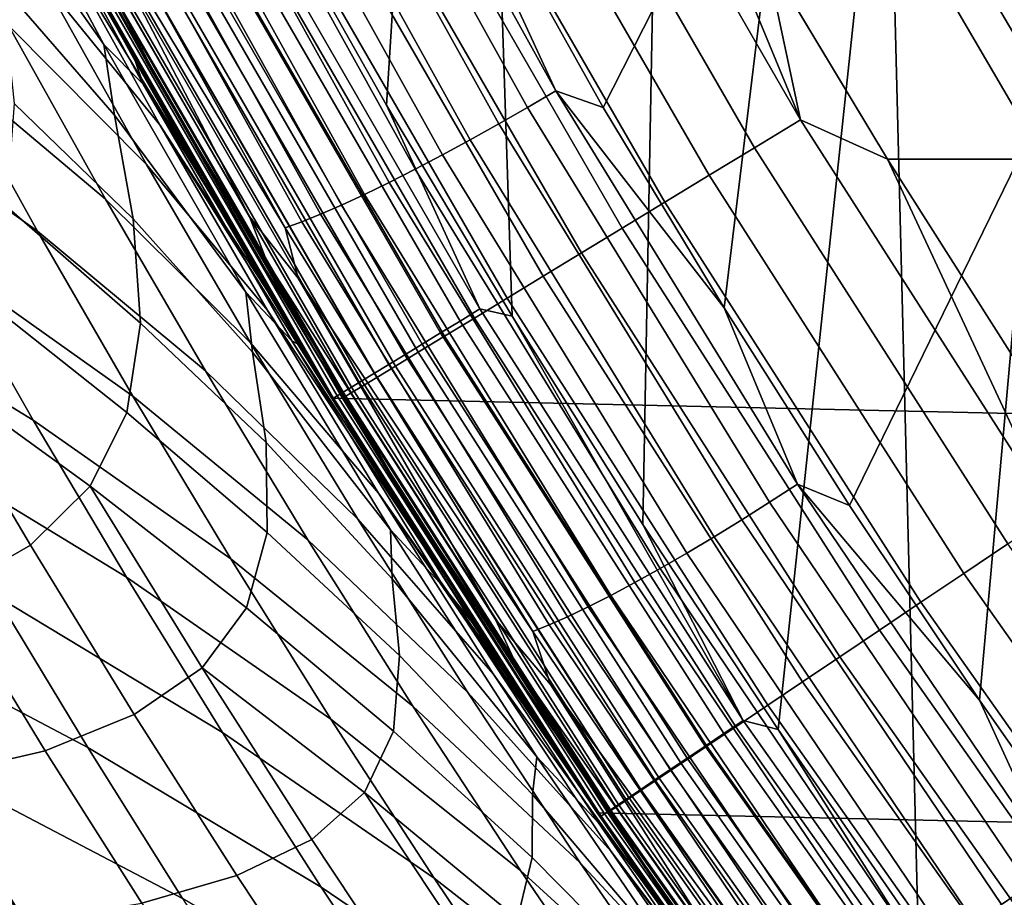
# Model space of a CAD drawing. Header units: metres. Extents: x -365 to 28, y -28 to 28.
# Tile 96 of 256: x -24.29 to -21.79, y -15.56 to -13.33. Entities that reach past the tile are written whole.
import ezdxf

# ---------------------------------------------------------------- set-up
doc = ezdxf.new("R2010")
doc.units = ezdxf.units.M
doc.layers.add('solid_24_501_103_XXX', color=7, linetype='CONTINUOUS')

msp = doc.modelspace()

# ---------------------------------------------------------------- linework, layer by layer
at = {"layer": 'solid_24_501_103_XXX'}
for points in [[(-23.665028, -12.998711, 111), (-23.357763, -13.543074, 111), (-23.159603, -10.39821, 111), (-23.621536, -9.301236, 111)], [(-23.357763, -13.543074, 111), (-23.037998, -14.080148, 111), (-23.159603, -10.39821, 111)], [(-23.037998, -14.080148, 111), (-22.705828, -14.60977, 111), (-22.646778, -11.472292, 111), (-23.159603, -10.39821, 111)], [(-22.705828, -14.60977, 111), (-22.361534, -15.13148, 111), (-22.084156, -12.521184, 111), (-22.646778, -11.472292, 111)], [(-23.387011, -12.511086, 112.833206), (-22.872866, -11.537244, 112.947189), (-22.320469, -12.592074, 113.069656), (-22.806482, -13.549022, 112.961906)], [(23.49655, -14.288519, -60), (-24.122684, -13.204013, -60), (-24.698435, -12.092874, -60), (24.122684, -13.204013, -60)], [(-23.968676, -13.433131, 113.678436), (-24.095335, -13.20433, 158.927399), (-24.671326, -12.092718, 158.927399), (-24.261961, -12.89526, 113.615303)], [(-22.310942, -12.427113, 112.122711), (-21.713207, -13.444249, 112.122711), (-21.720398, -13.619248, 113.20269), (-22.320469, -12.592074, 113.069656)], [(-21.472975, -13.542574, 111), (-21.713207, -13.444249, 112.122711), (-22.310942, -12.427113, 112.122711), (-22.084156, -12.521184, 111)], [(-24.253832, -12.881509, 113.466682), (-23.915606, -13.5227, 113.627785), (-24.261961, -12.89526, 113.615303), (-24.470703, -12.488357, 113.504723)], [(-23.497055, -12.478497, 112.81321), (-22.926632, -13.50648, 112.939667), (-22.999184, -13.549191, 112.937019), (-23.571392, -12.517992, 112.810158)], [(-23.497055, -12.478497, 112.81321), (-23.387011, -12.511086, 112.833206), (-22.926632, -13.50648, 112.939667)], [(-23.571392, -12.517992, 112.810158), (-22.999184, -13.549191, 112.937019), (-23.072073, -13.590957, 112.943176), (-23.646025, -12.556614, 112.815933)], [(-22.926632, -13.50648, 112.939667), (-23.387011, -12.511086, 112.833206), (-22.806482, -13.549022, 112.961906)], [(-22.361534, -15.13148, 111), (-22.005259, -15.645082, 111), (-22.084156, -12.521184, 111)], [(-22.005259, -15.645082, 111), (-21.637171, -16.15032, 111), (-21.472975, -13.542574, 111), (-22.084156, -12.521184, 111)], [(-23.019669, -12.615507, 160.402222), (-22.421595, -13.651402, 160.402222), (-22.304211, -13.580019, 160.421204), (-22.899157, -12.549541, 160.421204)], [(-22.899157, -12.549541, 160.421204), (-22.304211, -13.580019, 160.421204), (-22.691135, -12.644292, 160.427399)], [(-23.646025, -12.556614, 112.815933), (-23.072073, -13.590957, 112.943176), (-23.144487, -13.631314, 112.958076), (-23.720125, -12.593934, 112.830467)], [(-23.720125, -12.593934, 112.830467), (-23.144487, -13.631314, 112.958076), (-23.21563, -13.669818, 112.98156), (-23.792875, -12.629539, 112.853592)], [(-22.498751, -14.058504, 113.030128), (-22.806482, -13.549022, 112.961906), (-22.320469, -12.592074, 113.069656)], [(-22.498751, -14.058504, 113.030128), (-22.320469, -12.592074, 113.069656), (-21.720398, -13.619248, 113.20269), (-22.179588, -14.561216, 113.100883)], [(-23.138126, -12.680349, 160.370636), (-22.53698, -13.721568, 160.370636), (-22.421595, -13.651402, 160.402222), (-23.019669, -12.615507, 160.402222)], [(-24.448856, -12.644594, 39.575535), (-24.222239, -13.02049, 38.388813), (-24.039995, -13.353974, 38.604603)], [(-24.448856, -12.644594, 39.575535), (-24.039995, -13.353974, 38.604603), (-23.852854, -13.685445, 38.825649), (-24.19721, -13.11991, 39.882439)], [(-23.792875, -12.629539, 112.853592), (-23.21563, -13.669818, 112.98156), (-23.284708, -13.706039, 113.013359), (-23.863466, -12.663033, 112.885056)], [(-22.304211, -13.580019, 160.421204), (-22.39286, -13.165934, 160.427399), (-22.691135, -12.644292, 160.427399)], [(-23.863466, -12.663033, 112.885056), (-23.284708, -13.706039, 113.013359), (-23.350956, -13.739577, 113.053123), (-23.931116, -12.694047, 112.924507)], [(-23.931116, -12.694047, 112.924507), (-23.350956, -13.739577, 113.053123), (-23.413641, -13.77006, 113.100418), (-23.995075, -12.722235, 112.971519)], [(-23.253521, -12.743514, 160.326706), (-22.649378, -13.78992, 160.326706), (-22.53698, -13.721568, 160.370636), (-23.138126, -12.680349, 160.370636)], [(-23.995075, -12.722235, 112.971519), (-23.413641, -13.77006, 113.100418), (-23.472067, -13.79715, 113.154709), (-24.054632, -12.747286, 113.025558)], [(-24.077068, -13.388422, 106.657532), (-23.977346, -13.489302, 107.108055), (-24.344259, -12.814722, 107.465782), (-24.428173, -12.73631, 107.000473)], [(-24.393024, -12.94098, 106.393295), (-24.077068, -13.388422, 106.657532), (-24.428173, -12.73631, 107.000473)], [(-24.054632, -12.747286, 113.025558), (-23.472067, -13.79715, 113.154709), (-23.525589, -13.820546, 113.215393), (-24.109131, -12.768921, 113.086029)], [(-23.364862, -12.804461, 160.270828), (-22.757832, -13.855871, 160.270828), (-22.649378, -13.78992, 160.326706), (-23.253521, -12.743514, 160.326706)], [(-24.19721, -13.11991, 39.882439), (-23.934551, -13.593511, 40.202213), (-24.223824, -13.236569, 41.423428), (-24.469273, -12.776218, 41.11515)], [(-24.178268, -12.921205, 113.311943), (-23.706652, -13.826408, 113.501801), (-24.253832, -12.881509, 113.466682), (-24.288263, -12.773633, 113.372864)], [(-24.109131, -12.768921, 113.086029), (-23.525589, -13.820546, 113.215393), (-23.573608, -13.839991, 113.281815), (-24.157963, -12.786901, 113.15226)], [(-24.157963, -12.786901, 113.15226), (-23.573608, -13.839991, 113.281815), (-23.615597, -13.855266, 113.353218), (-24.20059, -12.801026, 113.223526)], [(-24.20059, -12.801026, 113.223526), (-23.615597, -13.855266, 113.353218), (-24.178268, -12.921205, 113.311943)], [(-23.977346, -13.489302, 107.108055), (-23.996588, -13.431821, 107.642143), (-24.198977, -13.063673, 107.837708), (-24.344259, -12.814722, 107.465782)], [(-23.471201, -12.862669, 160.203461), (-22.86141, -13.918859, 160.203461), (-22.757832, -13.855871, 160.270828), (-23.364862, -12.804461, 160.270828)], [(-23.571627, -12.917641, 160.125183), (-22.959229, -13.978344, 160.125183), (-22.86141, -13.918859, 160.203461), (-23.471201, -12.862669, 160.203461)], [(-23.968534, -13.694264, 41.744034), (-24.319803, -13.340178, 42.955879), (-24.557848, -12.894873, 42.647358), (-24.223824, -13.236569, 41.423428)], [(-23.915606, -13.5227, 113.627785), (-23.968676, -13.433131, 113.678436), (-24.261961, -12.89526, 113.615303)], [(-23.706652, -13.826408, 113.501801), (-23.662094, -13.941181, 113.59787), (-23.915606, -13.5227, 113.627785), (-24.253832, -12.881509, 113.466682)], [(-23.615597, -13.855266, 113.353218), (-23.582354, -13.983246, 113.444054), (-23.706652, -13.826408, 113.501801), (-24.178268, -12.921205, 113.311943)], [(-23.665281, -12.968906, 160.036667), (-23.050453, -14.033819, 160.036667), (-22.959229, -13.978344, 160.125183), (-23.571627, -12.917641, 160.125183)], [(-24.336603, -13.237829, 105.744621), (-24.049494, -13.568381, 106.06208), (-24.077068, -13.388422, 106.657532), (-24.393024, -12.94098, 106.393295)], [(-23.751364, -13.016026, 159.93866), (-23.134302, -14.084808, 159.93866), (-23.050453, -14.033819, 160.036667), (-23.665281, -12.968906, 160.036667)], [(-23.119972, -14.061467, 110.996353), (-23.741234, -12.985059, 110.996353), (-23.793386, -13.013595, 110.985458), (-23.170759, -14.092367, 110.985458)], [(-23.741234, -12.985059, 110.996353), (-23.119972, -14.061467, 110.996353), (-23.357763, -13.543074, 111), (-23.665028, -12.998711, 111)], [(-24.073092, -13.781989, 43.2761), (-24.482758, -13.437673, 44.480938), (-24.712515, -13.007265, 44.17308), (-24.319803, -13.340178, 42.955879)], [(-24.222239, -13.02049, 38.388813), (-24.122684, -13.204013, -60), (-23.49655, -14.288519, -60), (-24.039995, -13.353974, 38.604603)], [(-23.170759, -14.092367, 110.985458), (-23.793386, -13.013595, 110.985458), (-23.844006, -13.04129, 110.967468), (-23.220053, -14.122358, 110.967468)], [(-23.82914, -13.058599, 159.832016), (-23.21006, -14.130877, 159.832016), (-23.134302, -14.084808, 159.93866), (-23.751364, -13.016026, 159.93866)], [(-23.220053, -14.122358, 110.967468), (-23.844006, -13.04129, 110.967468), (-23.892351, -13.067741, 110.942642), (-23.267134, -14.151001, 110.942642)], [(-24.15148, -13.151274, 110.5), (-24.198977, -13.063673, 107.837708), (-23.996588, -13.431821, 107.642143)], [(-23.267134, -14.151001, 110.942642), (-23.892351, -13.067741, 110.942642), (-23.937716, -13.092562, 110.911354), (-23.31131, -14.177877, 110.911354)], [(-23.897942, -13.096262, 159.717636), (-23.277077, -14.171632, 159.717636), (-23.21006, -14.130877, 159.832016), (-23.82914, -13.058599, 159.832016)], [(-23.31131, -14.177877, 110.911354), (-23.937716, -13.092562, 110.911354), (-23.979437, -13.115388, 110.874054), (-23.351938, -14.202596, 110.874054)], [(-23.957184, -13.12869, 159.596512), (-23.334782, -14.206723, 159.596512), (-23.277077, -14.171632, 159.717636), (-23.897942, -13.096262, 159.717636)], [(-24.245857, -13.86365, 44.799461), (-24.713743, -13.529738, 45.995495), (-24.934092, -13.114207, 45.689556), (-24.482758, -13.437673, 44.480938)], [(-24.19721, -13.11991, 39.882439), (-23.852854, -13.685445, 38.825649), (-23.661123, -14.014323, 39.051861), (-23.934551, -13.593511, 40.202213)], [(-23.351938, -14.202596, 110.874054), (-23.979437, -13.115388, 110.874054), (-24.016903, -13.135887, 110.831284), (-23.388426, -14.224793, 110.831284)], [(-23.527336, -14.237782, 110.5), (-24.15148, -13.151274, 110.5), (-23.789949, -13.794501, 107.446045), (-23.578196, -14.153399, 107.247551)], [(-24.15148, -13.151274, 110.5), (-23.996588, -13.431821, 107.642143), (-23.789949, -13.794501, 107.446045)], [(-24.123882, -13.194402, 110.559593), (-24.15148, -13.151274, 110.5), (-23.527336, -14.237782, 110.5)], [(-23.388426, -14.224793, 110.831284), (-24.016903, -13.135887, 110.831284), (-24.04957, -13.15376, 110.783676), (-23.420237, -14.244147, 110.783676)], [(-24.006359, -13.155607, 159.46965), (-23.382681, -14.235851, 159.46965), (-23.334782, -14.206723, 159.596512), (-23.957184, -13.12869, 159.596512)], [(-23.446911, -14.260373, 110.731926), (-24.07696, -13.168744, 110.731926), (-24.098673, -13.18062, 110.676788), (-23.468054, -14.273233, 110.676788)], [(-23.420237, -14.244147, 110.783676), (-24.04957, -13.15376, 110.783676), (-24.07696, -13.168744, 110.731926), (-23.446911, -14.260373, 110.731926)], [(-24.072916, -13.19204, 159.203171), (-23.447512, -14.275275, 159.203171), (-23.420364, -14.258767, 159.338165), (-24.045048, -13.176785, 159.338165)], [(-24.045048, -13.176785, 159.338165), (-23.420364, -14.258767, 159.338165), (-23.382681, -14.235851, 159.46965), (-24.006359, -13.155607, 159.46965)], [(-22.082651, -13.680472, 160.427399), (22.137043, -13.680417, 160.427399), (22.44725, -13.165877, 160.427399), (-22.39286, -13.165934, 160.427399)], [(-22.304211, -13.580019, 160.421204), (-22.082651, -13.680472, 160.427399), (-22.39286, -13.165934, 160.427399)], [(-23.48336, -14.28254, 110.619064), (-24.114389, -13.189215, 110.619064), (-24.123882, -13.194402, 110.559593), (-23.492605, -14.288158, 110.559593)], [(-23.492605, -14.288158, 110.559593), (-24.123882, -13.194402, 110.559593), (-23.527336, -14.237782, 110.5)], [(-23.468054, -14.273233, 110.676788), (-24.098673, -13.18062, 110.676788), (-24.114389, -13.189215, 110.619064), (-23.48336, -14.28254, 110.619064)], [(-23.463888, -14.285233, 159.065811), (-24.089729, -13.201243, 159.065811), (-24.095335, -13.20433, 158.927399), (-23.469345, -14.288574, 158.927399)], [(-24.089729, -13.201243, 159.065811), (-23.463888, -14.285233, 159.065811), (-23.447512, -14.275275, 159.203171), (-24.072916, -13.19204, 159.203171)], [(22.821623, -15.343509, -60), (-23.49655, -14.288519, -60), (-24.122684, -13.204013, -60), (23.49655, -14.288519, -60)], [(-23.346025, -14.489422, 113.812462), (-23.469345, -14.288574, 158.927399), (-24.095335, -13.20433, 158.927399), (-23.663321, -13.964608, 113.744164)], [(-23.915606, -13.5227, 113.627785), (-23.663321, -13.964608, 113.744164), (-24.095335, -13.20433, 158.927399), (-23.968676, -13.433131, 113.678436)], [(-24.305122, -13.538942, 105.101311), (-24.002602, -13.832306, 105.428169), (-24.049494, -13.568381, 106.06208), (-24.336603, -13.237829, 105.744621)], [(-23.934551, -13.593511, 40.202213), (-23.661325, -14.064001, 40.534676), (-23.968534, -13.694264, 41.744034), (-24.223824, -13.236569, 41.423428)], [(-23.703932, -14.147952, 42.076694), (-24.073092, -13.781989, 43.2761), (-24.319803, -13.340178, 42.955879), (-23.968534, -13.694264, 41.744034)], [(-23.852854, -13.685445, 38.825649), (-24.039995, -13.353974, 38.604603), (-23.49655, -14.288519, -60)], [(-23.715679, -14.018974, 106.316055), (-23.598455, -14.142745, 106.751068), (-23.977346, -13.489302, 107.108055), (-24.077068, -13.388422, 106.657532)], [(-24.049494, -13.568381, 106.06208), (-23.715679, -14.018974, 106.316055), (-24.077068, -13.388422, 106.657532)], [(-23.818693, -14.218838, 43.607311), (-24.245857, -13.86365, 44.799461), (-24.482758, -13.437673, 44.480938), (-24.073092, -13.781989, 43.2761)], [(-23.977346, -13.489302, 107.108055), (-23.789949, -13.794501, 107.446045), (-23.996588, -13.431821, 107.642143)], [(-23.977346, -13.489302, 107.108055), (-23.598455, -14.142745, 106.751068), (-23.578196, -14.153399, 107.247551), (-23.789949, -13.794501, 107.446045)], [(-23.915606, -13.5227, 113.627785), (-23.317436, -14.53152, 113.760399), (-23.663321, -13.964608, 113.744164)], [(-23.662094, -13.941181, 113.59787), (-23.317436, -14.53152, 113.760399), (-23.915606, -13.5227, 113.627785)], [(-22.926632, -13.50648, 112.939667), (-22.312212, -14.507592, 113.075882), (-22.382849, -14.553425, 113.073654), (-22.999184, -13.549191, 112.937019)], [(-22.926632, -13.50648, 112.939667), (-22.806482, -13.549022, 112.961906), (-22.498751, -14.058504, 113.030128)], [(-22.926632, -13.50648, 112.939667), (-22.498751, -14.058504, 113.030128), (-22.312212, -14.507592, 113.075882)], [(-24.002851, -14.283727, 45.127857), (-24.48774, -13.939913, 46.311005), (-24.713743, -13.529738, 45.995495), (-24.245857, -13.86365, 44.799461)], [(-24.324968, -13.801083, 104.487991), (-23.983667, -14.097649, 104.801422), (-24.002602, -13.832306, 105.428169), (-24.305122, -13.538942, 105.101311)], [(-23.119972, -14.061467, 110.996353), (-23.037998, -14.080148, 111), (-23.357763, -13.543074, 111)], [(-22.999184, -13.549191, 112.937019), (-22.382849, -14.553425, 113.073654), (-22.453863, -14.598244, 113.080231), (-23.072073, -13.590957, 112.943176)], [(-24.002602, -13.832306, 105.428169), (-23.698463, -14.171477, 105.734177), (-23.715679, -14.018974, 106.316055), (-24.049494, -13.568381, 106.06208)], [(-23.934551, -13.593511, 40.202213), (-23.661123, -14.014323, 39.051861), (-23.464949, -14.340368, 39.283211)], [(-23.934551, -13.593511, 40.202213), (-23.464949, -14.340368, 39.283211), (-23.264469, -14.663371, 39.519619), (-23.661325, -14.064001, 40.534676)], [(-23.072073, -13.590957, 112.943176), (-22.453863, -14.598244, 113.080231), (-22.524467, -14.641553, 113.095535), (-23.144487, -13.631314, 112.958076)], [(-22.421595, -13.651402, 160.402222), (-21.776993, -14.659001, 160.402222), (-21.662979, -14.58235, 160.421204), (-22.304211, -13.580019, 160.421204)], [(-22.304211, -13.580019, 160.421204), (-21.662979, -14.58235, 160.421204), (-22.082651, -13.680472, 160.427399)], [(-24.256502, -14.344123, 46.636082), (-24.798439, -14.012795, 47.809055), (-25.013233, -13.617589, 47.497025), (-24.48774, -13.939913, 46.311005)], [(-21.849077, -15.057006, 113.174156), (-22.179588, -14.561216, 113.100883), (-21.720398, -13.619248, 113.20269)], [(-21.849077, -15.057006, 113.174156), (-21.720398, -13.619248, 113.20269), (-21.456478, -14.038734, 113.261192), (-21.50737, -15.545583, 113.249916)], [(-23.144487, -13.631314, 112.958076), (-22.524467, -14.641553, 113.095535), (-22.593882, -14.682871, 113.1194), (-23.21563, -13.669818, 112.98156)], [(-22.53698, -13.721568, 160.370636), (-21.889063, -14.734347, 160.370636), (-21.776993, -14.659001, 160.402222), (-22.421595, -13.651402, 160.402222)], [(-23.21563, -13.669818, 112.98156), (-22.593882, -14.682871, 113.1194), (-22.661335, -14.72174, 113.151558), (-23.284708, -13.706039, 113.013359)], [(-23.661325, -14.064001, 40.534676), (-23.378103, -14.529958, 40.879532), (-23.703932, -14.147952, 42.076694), (-23.968534, -13.694264, 41.744034)], [(-23.661123, -14.014323, 39.051861), (-23.852854, -13.685445, 38.825649), (-23.49655, -14.288519, -60)], [(-21.760641, -14.187701, 160.427399), (21.815035, -14.187647, 160.427399), (22.137043, -13.680417, 160.427399), (-22.082651, -13.680472, 160.427399)], [(-21.662979, -14.58235, 160.421204), (-21.760641, -14.187701, 160.427399), (-22.082651, -13.680472, 160.427399)], [(-23.284708, -13.706039, 113.013359), (-22.661335, -14.72174, 113.151558), (-22.726078, -14.75773, 113.191658), (-23.350956, -13.739577, 113.053123)], [(-22.649378, -13.78992, 160.326706), (-21.998236, -14.807743, 160.326706), (-21.889063, -14.734347, 160.370636), (-22.53698, -13.721568, 160.370636)], [(-23.350956, -13.739577, 113.053123), (-22.726078, -14.75773, 113.191658), (-22.787395, -14.790442, 113.23925), (-23.413641, -13.77006, 113.100418)], [(-23.413641, -13.77006, 113.100418), (-22.787395, -14.790442, 113.23925), (-22.844606, -14.819511, 113.293808), (-23.472067, -13.79715, 113.154709)], [(-23.983667, -14.097649, 104.801422), (-24.324968, -13.801083, 104.487991), (-24.400406, -14.023166, 103.90728), (-24.018715, -14.324714, 104.205238)], [(-23.431067, -14.59611, 42.420662), (-23.818693, -14.218838, 43.607311), (-24.073092, -13.781989, 43.2761), (-23.703932, -14.147952, 42.076694)], [(-23.472067, -13.79715, 113.154709), (-22.844606, -14.819511, 113.293808), (-22.897078, -14.844619, 113.354736), (-23.525589, -13.820546, 113.215393)], [(-22.757832, -13.855871, 160.270828), (-22.103573, -14.878563, 160.270828), (-21.998236, -14.807743, 160.326706), (-22.649378, -13.78992, 160.326706)], [(-23.582354, -13.983246, 113.444054), (-23.080183, -14.85181, 113.640686), (-23.662094, -13.941181, 113.59787), (-23.706652, -13.826408, 113.501801)], [(-23.525589, -13.820546, 113.215393), (-22.897078, -14.844619, 113.354736), (-22.944225, -14.865484, 113.421341), (-23.573608, -13.839991, 113.281815)], [(-23.983667, -14.097649, 104.801422), (-23.664322, -14.401256, 105.116524), (-23.698463, -14.171477, 105.734177), (-24.002602, -13.832306, 105.428169)], [(-23.573608, -13.839991, 113.281815), (-22.944225, -14.865484, 113.421341), (-22.985529, -14.881876, 113.492897), (-23.615597, -13.855266, 113.353218)], [(-23.557714, -14.649209, 43.948681), (-24.002851, -14.283727, 45.127857), (-24.245857, -13.86365, 44.799461), (-23.818693, -14.218838, 43.607311)], [(-23.615597, -13.855266, 113.353218), (-22.985529, -14.881876, 113.492897), (-23.582354, -13.983246, 113.444054)], [(-22.86141, -13.918859, 160.203461), (-22.204178, -14.946199, 160.203461), (-22.103573, -14.878563, 160.270828), (-22.757832, -13.855871, 160.270828)], [(-22.959229, -13.978344, 160.125183), (-22.299189, -15.010076, 160.125183), (-22.204178, -14.946199, 160.203461), (-22.86141, -13.918859, 160.203461)], [(-23.754183, -14.697293, 45.466133), (-24.256502, -14.344123, 46.636082), (-24.48774, -13.939913, 46.311005), (-24.002851, -14.283727, 45.127857)], [(-23.080183, -14.85181, 113.640686), (-23.024824, -14.972759, 113.739151), (-23.317436, -14.53152, 113.760399), (-23.662094, -13.941181, 113.59787)], [(-23.317436, -14.53152, 113.760399), (-23.346025, -14.489422, 113.812462), (-23.663321, -13.964608, 113.744164)], [(-23.050453, -14.033819, 160.036667), (-22.387794, -15.069645, 160.036667), (-22.299189, -15.010076, 160.125183), (-22.959229, -13.978344, 160.125183)], [(-22.985529, -14.881876, 113.492897), (-22.940632, -15.016887, 113.586319), (-23.080183, -14.85181, 113.640686), (-23.582354, -13.983246, 113.444054)], [(-24.019304, -14.743487, 46.972309), (-24.578125, -14.403653, 48.131851), (-24.798439, -14.012795, 47.809055), (-24.256502, -14.344123, 46.636082)], [(-24.018715, -14.324714, 104.205238), (-24.400406, -14.023166, 103.90728), (-24.533278, -14.207159, 103.359978), (-24.111668, -14.512389, 103.642097)], [(-23.347252, -14.623672, 105.97863), (-23.211056, -14.769974, 106.39772), (-23.598455, -14.142745, 106.751068), (-23.715679, -14.018974, 106.316055)], [(-23.698463, -14.171477, 105.734177), (-23.347252, -14.623672, 105.97863), (-23.715679, -14.018974, 106.316055)], [(-23.661123, -14.014323, 39.051861), (-23.49655, -14.288519, -60), (-22.821623, -15.343509, -60), (-23.464949, -14.340368, 39.283211)], [(-23.134302, -14.084808, 159.93866), (-22.469234, -15.124398, 159.93866), (-22.387794, -15.069645, 160.036667), (-23.050453, -14.033819, 160.036667)], [(-23.661325, -14.064001, 40.534676), (-23.264469, -14.663371, 39.519619), (-23.060101, -14.982716, 39.760895), (-23.378103, -14.529958, 40.879532)], [(-22.44994, -15.108214, 110.996353), (-23.119972, -14.061467, 110.996353), (-23.170759, -14.092367, 110.985458), (-22.499256, -15.141414, 110.985458)], [(-22.44994, -15.108214, 110.996353), (-23.037998, -14.080148, 111), (-23.119972, -14.061467, 110.996353)], [(-22.312212, -14.507592, 113.075882), (-22.498751, -14.058504, 113.030128), (-22.179588, -14.561216, 113.100883)], [(-24.018715, -14.324714, 104.205238), (-23.661093, -14.630457, 104.507515), (-23.664322, -14.401256, 105.116524), (-23.983667, -14.097649, 104.801422)], [(-22.499256, -15.141414, 110.985458), (-23.170759, -14.092367, 110.985458), (-23.220053, -14.122358, 110.967468), (-22.547121, -15.173635, 110.967468)], [(-23.21006, -14.130877, 159.832016), (-22.542816, -15.173867, 159.832016), (-22.469234, -15.124398, 159.93866), (-23.134302, -14.084808, 159.93866)], [(-22.44994, -15.108214, 110.996353), (-22.705828, -14.60977, 111), (-23.037998, -14.080148, 111)], [(-22.547121, -15.173635, 110.967468), (-23.220053, -14.122358, 110.967468), (-23.267134, -14.151001, 110.942642), (-22.592834, -15.204411, 110.942642)], [(-23.378103, -14.529958, 40.879532), (-23.086004, -14.989809, 41.236015), (-23.431067, -14.59611, 42.420662), (-23.703932, -14.147952, 42.076694)], [(-23.598455, -14.142745, 106.751068), (-23.211056, -14.769974, 106.39772), (-23.139948, -14.859098, 106.844902), (-23.36162, -14.508091, 107.046768)], [(-23.598455, -14.142745, 106.751068), (-23.36162, -14.508091, 107.046768), (-23.578196, -14.153399, 107.247551)], [(-23.527336, -14.237782, 110.5), (-23.578196, -14.153399, 107.247551), (-23.36162, -14.508091, 107.046768)], [(-22.592834, -15.204411, 110.942642), (-23.267134, -14.151001, 110.942642), (-23.31131, -14.177877, 110.911354), (-22.635731, -15.233287, 110.911354)], [(-23.277077, -14.171632, 159.717636), (-22.60791, -15.217629, 159.717636), (-22.542816, -15.173867, 159.832016), (-23.21006, -14.130877, 159.832016)], [(-23.664322, -14.401256, 105.116524), (-23.343105, -14.748052, 105.411446), (-23.347252, -14.623672, 105.97863), (-23.698463, -14.171477, 105.734177)], [(-22.635731, -15.233287, 110.911354), (-23.31131, -14.177877, 110.911354), (-23.351938, -14.202596, 110.874054), (-22.675182, -15.259844, 110.874054)], [(-23.334782, -14.206723, 159.596512), (-22.663958, -15.25531, 159.596512), (-22.60791, -15.217629, 159.717636), (-23.277077, -14.171632, 159.717636)], [(-22.675182, -15.259844, 110.874054), (-23.351938, -14.202596, 110.874054), (-23.388426, -14.224793, 110.831284), (-22.710611, -15.283694, 110.831284)], [(-24.533278, -14.207159, 103.359978), (-24.722561, -14.357574, 102.845673), (-24.472685, -14.781805, 102.615158), (-24.263926, -14.662671, 103.11264)], [(-24.111668, -14.512389, 103.642097), (-24.533278, -14.207159, 103.359978), (-24.263926, -14.662671, 103.11264)], [(-23.151125, -15.03718, 42.775078), (-23.557714, -14.649209, 43.948681), (-23.818693, -14.218838, 43.607311), (-23.431067, -14.59611, 42.420662)], [(-22.710611, -15.283694, 110.831284), (-23.388426, -14.224793, 110.831284), (-23.420237, -14.244147, 110.783676), (-22.741501, -15.304488, 110.783676)], [(-23.382681, -14.235851, 159.46965), (-22.710482, -15.286589, 159.46965), (-22.663958, -15.25531, 159.596512), (-23.334782, -14.206723, 159.596512)], [(-22.854349, -15.294728, 110.5), (-23.527336, -14.237782, 110.5), (-23.139948, -14.859098, 106.844902), (-22.910582, -15.210368, 106.640167)], [(-23.527336, -14.237782, 110.5), (-23.36162, -14.508091, 107.046768), (-23.139948, -14.859098, 106.844902)], [(-23.492605, -14.288158, 110.559593), (-23.527336, -14.237782, 110.5), (-22.854349, -15.294728, 110.5)], [(-22.741501, -15.304488, 110.783676), (-23.420237, -14.244147, 110.783676), (-23.446911, -14.260373, 110.731926), (-22.767401, -15.321921, 110.731926)], [(-23.420364, -14.258767, 159.338165), (-22.747084, -15.311195, 159.338165), (-22.710482, -15.286589, 159.46965), (-23.382681, -14.235851, 159.46965)], [(-22.787931, -15.335739, 110.676788), (-23.468054, -14.273233, 110.676788), (-23.48336, -14.28254, 110.619064), (-22.802795, -15.345739, 110.619064)], [(-22.767401, -15.321921, 110.731926), (-23.446911, -14.260373, 110.731926), (-23.468054, -14.273233, 110.676788), (-22.787931, -15.335739, 110.676788)], [(-23.463888, -14.285233, 159.065811), (-22.789356, -15.339616, 159.065811), (-22.773451, -15.328922, 159.203171), (-23.447512, -14.275275, 159.203171)], [(-23.447512, -14.275275, 159.203171), (-22.773451, -15.328922, 159.203171), (-22.747084, -15.311195, 159.338165), (-23.420364, -14.258767, 159.338165)], [(-23.290625, -15.072485, 44.30024), (-23.754183, -14.697293, 45.466133), (-24.002851, -14.283727, 45.127857), (-23.557714, -14.649209, 43.948681)], [(22.099939, -16.36591, -60), (-22.821623, -15.343509, -60), (-23.49655, -14.288519, -60), (22.821623, -15.343509, -60)], [(-22.802795, -15.345739, 110.619064), (-23.48336, -14.28254, 110.619064), (-23.492605, -14.288158, 110.559593), (-22.811773, -15.351775, 110.559593)], [(-22.811773, -15.351775, 110.559593), (-23.492605, -14.288158, 110.559593), (-22.854349, -15.294728, 110.5)], [(-22.789356, -15.339616, 159.065811), (-23.463888, -14.285233, 159.065811), (-23.469345, -14.288574, 158.927399), (-22.794657, -15.343202, 158.927399)], [(-22.676161, -15.518001, 113.956642), (-22.794657, -15.343202, 158.927399), (-23.469345, -14.288574, 158.927399), (-23.016926, -15.007308, 113.883293)], [(-23.346025, -14.489422, 113.812462), (-23.016926, -15.007308, 113.883293), (-23.469345, -14.288574, 158.927399)], [(-23.661093, -14.630457, 104.507515), (-24.018715, -14.324714, 104.205238), (-24.111668, -14.512389, 103.642097), (-23.714205, -14.822047, 103.92955)], [(-23.499098, -15.105474, 45.815926), (-24.019304, -14.743487, 46.972309), (-24.256502, -14.344123, 46.636082), (-23.754183, -14.697293, 45.466133)], [(-23.264469, -14.663371, 39.519619), (-23.464949, -14.340368, 39.283211), (-22.821623, -15.343509, -60)], [(-23.77529, -15.139323, 47.321457), (-24.35146, -14.791484, 48.467144), (-24.578125, -14.403653, 48.131851), (-24.019304, -14.743487, 46.972309)], [(-23.661093, -14.630457, 104.507515), (-23.324804, -14.943347, 104.811195), (-23.343105, -14.748052, 105.411446), (-23.664322, -14.401256, 105.116524)], [(-24.11787, -15.177188, 48.816425), (-24.749218, -14.84372, 49.94957), (-24.966009, -14.465281, 49.614449), (-24.35146, -14.791484, 48.467144)], [(-23.317436, -14.53152, 113.760399), (-23.016926, -15.007308, 113.883293), (-23.346025, -14.489422, 113.812462)], [(-24.111668, -14.512389, 103.642097), (-24.263926, -14.662671, 103.11264), (-23.999582, -15.0931, 102.872932), (-23.827213, -14.974948, 103.384956)], [(-23.714205, -14.822047, 103.92955), (-24.111668, -14.512389, 103.642097), (-23.827213, -14.974948, 103.384956)], [(-23.378103, -14.529958, 40.879532), (-23.060101, -14.982716, 39.760895), (-22.85182, -15.298508, 40.007092)], [(-23.378103, -14.529958, 40.879532), (-22.85182, -15.298508, 40.007092), (-22.64015, -15.610048, 40.257885), (-23.086004, -14.989809, 41.236015)], [(-22.312212, -14.507592, 113.075882), (-21.655094, -15.479918, 113.221565), (-21.723686, -15.528774, 113.219788), (-22.382849, -14.553425, 113.073654)], [(-22.312212, -14.507592, 113.075882), (-22.179588, -14.561216, 113.100883), (-21.849077, -15.057006, 113.174156)], [(-22.312212, -14.507592, 113.075882), (-21.849077, -15.057006, 113.174156), (-21.655094, -15.479918, 113.221565)], [(-23.317436, -14.53152, 113.760399), (-22.677416, -15.513001, 113.90229), (-23.016926, -15.007308, 113.883293)], [(-23.024824, -14.972759, 113.739151), (-22.677416, -15.513001, 113.90229), (-23.317436, -14.53152, 113.760399)], [(-22.382849, -14.553425, 113.073654), (-21.723686, -15.528774, 113.219788), (-21.792702, -15.57655, 113.226807), (-22.453863, -14.598244, 113.080231)], [(-23.086004, -14.989809, 41.236015), (-22.786297, -15.441953, 41.60323), (-23.151125, -15.03718, 42.775078), (-23.431067, -14.59611, 42.420662)], [(-22.453863, -14.598244, 113.080231), (-21.792702, -15.57655, 113.226807), (-21.861376, -15.622716, 113.242538), (-22.524467, -14.641553, 113.095535)], [(-23.714205, -14.822047, 103.92955), (-23.34029, -15.136032, 104.221069), (-23.324804, -14.943347, 104.811195), (-23.661093, -14.630457, 104.507515)], [(-22.975082, -15.200811, 105.646988), (-22.818659, -15.368668, 106.050026), (-23.211056, -14.769974, 106.39772), (-23.347252, -14.623672, 105.97863)], [(-23.343105, -14.748052, 105.411446), (-22.975082, -15.200811, 105.646988), (-23.347252, -14.623672, 105.97863)], [(-22.44994, -15.108214, 110.996353), (-22.361534, -15.13148, 111), (-22.705828, -14.60977, 111)], [(-22.864607, -15.470526, 43.139973), (-23.290625, -15.072485, 44.30024), (-23.557714, -14.649209, 43.948681), (-23.151125, -15.03718, 42.775078)], [(-22.524467, -14.641553, 113.095535), (-21.861376, -15.622716, 113.242538), (-21.928947, -15.66676, 113.266815), (-22.593882, -14.682871, 113.1194)], [(-24.263926, -14.662671, 103.11264), (-24.472685, -14.781805, 102.615158), (-24.226013, -15.185594, 102.389908), (-23.999582, -15.0931, 102.872932)], [(-23.060101, -14.982716, 39.760895), (-23.264469, -14.663371, 39.519619), (-22.821623, -15.343509, -60)], [(-21.889063, -14.734347, 160.370636), (-21.195723, -15.716586, 160.370636), (-21.087198, -15.636218, 160.402222), (-21.776993, -14.659001, 160.402222)], [(-23.016645, -15.48979, 44.66367), (-23.499098, -15.105474, 45.815926), (-23.754183, -14.697293, 45.466133), (-23.290625, -15.072485, 44.30024)], [(-22.593882, -14.682871, 113.1194), (-21.928947, -15.66676, 113.266815), (-21.994667, -15.708194, 113.299355), (-22.661335, -14.72174, 113.151558)], [(-22.661335, -14.72174, 113.151558), (-21.994667, -15.708194, 113.299355), (-22.057806, -15.746558, 113.339813), (-22.726078, -14.75773, 113.191658)], [(-23.236712, -15.509582, 46.179054), (-23.77529, -15.139323, 47.321457), (-24.019304, -14.743487, 46.972309), (-23.499098, -15.105474, 45.815926)], [(-23.324804, -14.943347, 104.811195), (-22.986605, -15.296796, 105.095451), (-22.975082, -15.200811, 105.646988), (-23.343105, -14.748052, 105.411446)], [(-21.998236, -14.807743, 160.326706), (-21.301441, -15.794875, 160.326706), (-21.195723, -15.716586, 160.370636), (-21.889063, -14.734347, 160.370636)], [(-23.211056, -14.769974, 106.39772), (-22.818659, -15.368668, 106.050026), (-22.677694, -15.555454, 106.436073), (-22.910582, -15.210368, 106.640167)], [(-23.211056, -14.769974, 106.39772), (-22.910582, -15.210368, 106.640167), (-23.139948, -14.859098, 106.844902)], [(-22.726078, -14.75773, 113.191658), (-22.057806, -15.746558, 113.339813), (-22.117666, -15.781428, 113.387726), (-22.787395, -14.790442, 113.23925)], [(-24.472685, -14.781805, 102.615158), (-24.738924, -14.868267, 102.152107), (-24.50771, -15.250761, 101.938606), (-24.226013, -15.185594, 102.389908)], [(-23.523876, -15.532517, 47.685059), (-24.11787, -15.177188, 48.816425), (-24.35146, -14.791484, 48.467144), (-23.77529, -15.139323, 47.321457)], [(-22.787395, -14.790442, 113.23925), (-22.117666, -15.781428, 113.387726), (-22.17358, -15.812416, 113.442574), (-22.844606, -14.819511, 113.293808)], [(-23.34029, -15.136032, 104.221069), (-23.714205, -14.822047, 103.92955), (-23.827213, -14.974948, 103.384956), (-23.414152, -15.291783, 103.662338)], [(-22.844606, -14.819511, 113.293808), (-22.17358, -15.812416, 113.442574), (-22.224932, -15.83918, 113.503746), (-22.897078, -14.844619, 113.354736)], [(-22.103573, -14.878563, 160.270828), (-21.403446, -15.870416, 160.270828), (-21.301441, -15.794875, 160.326706), (-21.998236, -14.807743, 160.326706)], [(-23.877066, -15.561222, 49.180935), (-24.525681, -15.220968, 50.299404), (-24.749218, -14.84372, 49.94957), (-24.11787, -15.177188, 48.816425)], [(-22.940632, -15.016887, 113.586319), (-22.410183, -15.847889, 113.789223), (-23.024824, -14.972759, 113.739151), (-23.080183, -14.85181, 113.640686)], [(-22.897078, -14.844619, 113.354736), (-22.224932, -15.83918, 113.503746), (-22.271151, -15.861422, 113.570557), (-22.944225, -14.865484, 113.421341)], [(-22.944225, -14.865484, 113.421341), (-22.271151, -15.861422, 113.570557), (-22.311722, -15.878896, 113.642281), (-22.985529, -14.881876, 113.492897)], [(-22.204178, -14.946199, 160.203461), (-21.50087, -15.942561, 160.203461), (-21.403446, -15.870416, 160.270828), (-22.103573, -14.878563, 160.270828)], [(-22.985529, -14.881876, 113.492897), (-22.311722, -15.878896, 113.642281), (-22.940632, -15.016887, 113.586319)], [(-23.34029, -15.136032, 104.221069), (-22.987091, -15.457253, 104.513725), (-22.986605, -15.296796, 105.095451), (-23.324804, -14.943347, 104.811195)], [(-22.299189, -15.010076, 160.125183), (-21.592875, -16.010696, 160.125183), (-21.50087, -15.942561, 160.203461), (-22.204178, -14.946199, 160.203461)], [(-23.827213, -14.974948, 103.384956), (-23.999582, -15.0931, 102.872932), (-23.738462, -15.502491, 102.63871), (-23.547909, -15.411641, 103.135803)], [(-23.414152, -15.291783, 103.662338), (-23.827213, -14.974948, 103.384956), (-23.547909, -15.411641, 103.135803)], [(-22.410183, -15.847889, 113.789223), (-22.343388, -15.97425, 113.890221), (-22.677416, -15.513001, 113.90229), (-23.024824, -14.972759, 113.739151)], [(-23.086004, -14.989809, 41.236015), (-22.64015, -15.610048, 40.257885), (-22.425257, -15.917219, 40.513165), (-22.786297, -15.441953, 41.60323)], [(-22.85182, -15.298508, 40.007092), (-23.060101, -14.982716, 39.760895), (-22.821623, -15.343509, -60)], [(-22.677416, -15.513001, 113.90229), (-22.676161, -15.518001, 113.956642), (-23.016926, -15.007308, 113.883293)], [(-22.311722, -15.878896, 113.642281), (-22.254488, -16.020117, 113.738434), (-22.410183, -15.847889, 113.789223), (-22.940632, -15.016887, 113.586319)], [(-22.387794, -15.069645, 160.036667), (-21.678677, -16.074236, 160.036667), (-21.592875, -16.010696, 160.125183), (-22.299189, -15.010076, 160.125183)], [(-22.786297, -15.441953, 41.60323), (-22.479546, -15.885702, 41.981182), (-22.864607, -15.470526, 43.139973), (-23.151125, -15.03718, 42.775078)], [(-21.655094, -15.479918, 113.221565), (-21.849077, -15.057006, 113.174156), (-21.50737, -15.545583, 113.249916)], [(-22.570717, -15.897269, 43.517075), (-23.016645, -15.48979, 44.66367), (-23.290625, -15.072485, 44.30024), (-22.864607, -15.470526, 43.139973)], [(-22.469234, -15.124398, 159.93866), (-21.75754, -16.132639, 159.93866), (-21.678677, -16.074236, 160.036667), (-22.387794, -15.069645, 160.036667)], [(-23.999582, -15.0931, 102.872932), (-24.226013, -15.185594, 102.389908), (-23.980598, -15.573175, 102.167671), (-23.738462, -15.502491, 102.63871)], [(-22.734873, -15.902429, 45.040833), (-23.236712, -15.509582, 46.179054), (-23.499098, -15.105474, 45.815926), (-23.016645, -15.48979, 44.66367)], [(-22.542816, -15.173867, 159.832016), (-21.828794, -16.185406, 159.832016), (-21.75754, -16.132639, 159.93866), (-22.469234, -15.124398, 159.93866)], [(-21.732553, -16.123093, 110.996353), (-22.44994, -15.108214, 110.996353), (-22.499256, -15.141414, 110.985458), (-21.780293, -16.158522, 110.985458)], [(-21.732553, -16.123093, 110.996353), (-22.361534, -15.13148, 111), (-22.44994, -15.108214, 110.996353)], [(-21.732553, -16.123093, 110.996353), (-22.005259, -15.645082, 111), (-22.361534, -15.13148, 111)], [(-22.966433, -15.910486, 46.557087), (-23.523876, -15.532517, 47.685059), (-23.77529, -15.139323, 47.321457), (-23.236712, -15.509582, 46.179054)], [(-23.414152, -15.291783, 103.662338), (-23.024109, -15.613084, 103.943527), (-22.987091, -15.457253, 104.513725), (-23.34029, -15.136032, 104.221069)], [(-21.780293, -16.158522, 110.985458), (-22.499256, -15.141414, 110.985458), (-22.547121, -15.173635, 110.967468), (-21.826628, -16.192907, 110.967468)], [(-23.264755, -15.923521, 48.0644), (-23.877066, -15.561222, 49.180935), (-24.11787, -15.177188, 48.816425), (-23.523876, -15.532517, 47.685059)], [(-22.60791, -15.217629, 159.717636), (-21.891829, -16.232086, 159.717636), (-21.828794, -16.185406, 159.832016), (-22.542816, -15.173867, 159.832016)], [(-21.826628, -16.192907, 110.967468), (-22.547121, -15.173635, 110.967468), (-22.592834, -15.204411, 110.942642), (-21.87088, -16.225748, 110.942642)], [(-24.226013, -15.185594, 102.389908), (-24.50771, -15.250761, 101.938606), (-24.27602, -15.62149, 101.725952), (-23.980598, -15.573175, 102.167671)], [(-22.986605, -15.296796, 105.095451), (-22.602465, -15.749125, 105.322716), (-22.975082, -15.200811, 105.646988)], [(-22.602465, -15.749125, 105.322716), (-22.424791, -15.937554, 105.709679), (-22.818659, -15.368668, 106.050026), (-22.975082, -15.200811, 105.646988)], [(-21.87088, -16.225748, 110.942642), (-22.592834, -15.204411, 110.942642), (-22.635731, -15.233287, 110.911354), (-21.912405, -16.256563, 110.911354)], [(-23.628817, -15.943916, 49.561848), (-24.295176, -15.597365, 50.665089), (-24.525681, -15.220968, 50.299404), (-23.877066, -15.561222, 49.180935)], [(-22.854349, -15.294728, 110.5), (-22.910582, -15.210368, 106.640167), (-22.677694, -15.555454, 106.436073)], [(-22.663958, -15.25531, 159.596512), (-21.946104, -16.27228, 159.596512), (-21.891829, -16.232086, 159.717636), (-22.60791, -15.217629, 159.717636)], [(-24.50771, -15.250761, 101.938606), (-24.838596, -15.29858, 101.515335), (-24.618944, -15.656612, 101.31028), (-24.27602, -15.62149, 101.725952)], [(-22.710482, -15.286589, 159.46965), (-21.991156, -16.305641, 159.46965), (-21.946104, -16.27228, 159.596512), (-22.663958, -15.25531, 159.596512)], [(-21.912405, -16.256563, 110.911354), (-22.635731, -15.233287, 110.911354), (-22.675182, -15.259844, 110.874054), (-21.950596, -16.284904, 110.874054)], [(-24.057877, -15.972388, 51.047268), (-24.777584, -15.640532, 52.134182), (-24.997744, -15.271174, 51.767658), (-24.295176, -15.597365, 50.665089)], [(-21.950596, -16.284904, 110.874054), (-22.675182, -15.259844, 110.874054), (-22.710611, -15.283694, 110.831284), (-21.984892, -16.310356, 110.831284)], [(-23.414152, -15.291783, 103.662338), (-23.547909, -15.411641, 103.135803), (-23.271837, -15.826694, 102.892342), (-23.119396, -15.734858, 103.403488)], [(-23.024109, -15.613084, 103.943527), (-23.414152, -15.291783, 103.662338), (-23.119396, -15.734858, 103.403488)], [(-22.987091, -15.457253, 104.513725), (-22.632143, -15.816401, 104.787766), (-22.602465, -15.749125, 105.322716), (-22.986605, -15.296796, 105.095451)], [(-22.133921, -16.319912, 110.5), (-22.854349, -15.294728, 110.5), (-22.450228, -15.88198, 106.240524), (-22.227386, -16.192383, 106.052223)], [(-22.854349, -15.294728, 110.5), (-22.677694, -15.555454, 106.436073), (-22.450228, -15.88198, 106.240524)], [(-22.811773, -15.351775, 110.559593), (-22.854349, -15.294728, 110.5), (-22.133921, -16.319912, 110.5)], [(-22.85182, -15.298508, 40.007092), (-22.821623, -15.343509, -60), (-22.099939, -16.36591, -60), (-22.64015, -15.610048, 40.257885)], [(-22.014795, -16.332546, 110.783676), (-22.741501, -15.304488, 110.783676), (-22.767401, -15.321921, 110.731926), (-22.039867, -16.351151, 110.731926)], [(-22.747084, -15.311195, 159.338165), (-22.026598, -16.33189, 159.338165), (-21.991156, -16.305641, 159.46965), (-22.710482, -15.286589, 159.46965)], [(-21.984892, -16.310356, 110.831284), (-22.710611, -15.283694, 110.831284), (-22.741501, -15.304488, 110.783676), (-22.014795, -16.332546, 110.783676)], [(-22.789356, -15.339616, 159.065811), (-22.067535, -16.362206, 159.065811), (-22.052132, -16.350798, 159.203171), (-22.773451, -15.328922, 159.203171)], [(-22.039867, -16.351151, 110.731926), (-22.767401, -15.321921, 110.731926), (-22.787931, -15.335739, 110.676788), (-22.059742, -16.365896, 110.676788)], [(-22.773451, -15.328922, 159.203171), (-22.052132, -16.350798, 159.203171), (-22.026598, -16.33189, 159.338165), (-22.747084, -15.311195, 159.338165)], [(21.332218, -17.354719, -60), (-22.099939, -16.36591, -60), (-22.821623, -15.343509, -60), (22.099939, -16.36591, -60)], [(-22.074129, -16.376568, 110.619064), (-22.802795, -15.345739, 110.619064), (-22.811773, -15.351775, 110.559593), (-22.082821, -16.383009, 110.559593)], [(-22.082821, -16.383009, 110.559593), (-22.811773, -15.351775, 110.559593), (-22.133921, -16.319912, 110.5)], [(-22.059742, -16.365896, 110.676788), (-22.787931, -15.335739, 110.676788), (-22.802795, -15.345739, 110.619064), (-22.074129, -16.376568, 110.619064)], [(-22.067535, -16.362206, 159.065811), (-22.789356, -15.339616, 159.065811), (-22.794657, -15.343202, 158.927399), (-22.072666, -16.366026, 158.927399)], [(-21.960236, -16.516768, 114.110741), (-22.072666, -16.366026, 158.927399), (-22.794657, -15.343202, 158.927399), (-22.323881, -16.02124, 114.032471)], [(-22.676161, -15.518001, 113.956642), (-22.323881, -16.02124, 114.032471), (-22.794657, -15.343202, 158.927399)], [(-22.424791, -15.937554, 105.709679), (-22.450228, -15.88198, 106.240524), (-22.677694, -15.555454, 106.436073), (-22.818659, -15.368668, 106.050026)], [(-23.547909, -15.411641, 103.135803), (-23.738462, -15.502491, 102.63871), (-23.478508, -15.895233, 102.407578), (-23.271837, -15.826694, 102.892342)], [(-23.024109, -15.613084, 103.943527), (-22.654181, -15.941697, 104.225586), (-22.632143, -15.816401, 104.787766), (-22.987091, -15.457253, 104.513725)], [(-22.786297, -15.441953, 41.60323), (-22.425257, -15.917219, 40.513165), (-22.207233, -16.220011, 40.773106)], [(-22.786297, -15.441953, 41.60323), (-22.207233, -16.220011, 40.773106), (-21.986279, -16.518278, 41.037766), (-22.479546, -15.885702, 41.981182)], [(-22.479546, -15.885702, 41.981182), (-22.164948, -16.322151, 42.37162), (-22.570717, -15.897269, 43.517075), (-22.864607, -15.470526, 43.139973)], [(-23.738462, -15.502491, 102.63871), (-23.980598, -15.573175, 102.167671), (-23.734488, -15.948782, 101.94619), (-23.478508, -15.895233, 102.407578)], [(-22.268524, -16.318703, 43.908287), (-22.734873, -15.902429, 45.040833), (-23.016645, -15.48979, 44.66367), (-22.570717, -15.897269, 43.517075)], [(-22.687937, -16.308636, 46.951359), (-23.264755, -15.923521, 48.0644), (-23.523876, -15.532517, 47.685059), (-22.966433, -15.910486, 46.557087)], [(-22.444696, -16.311255, 45.433334), (-22.966433, -15.910486, 46.557087), (-23.236712, -15.509582, 46.179054), (-22.734873, -15.902429, 45.040833)], [(-22.343388, -15.97425, 113.890221), (-21.996836, -16.465397, 114.053169), (-22.676161, -15.518001, 113.956642), (-22.677416, -15.513001, 113.90229)], [(-21.996836, -16.465397, 114.053169), (-22.323881, -16.02124, 114.032471), (-22.676161, -15.518001, 113.956642)], [(-21.723686, -15.528774, 113.219788), (-21.023117, -16.473434, 113.375099), (-21.090015, -16.524067, 113.382591), (-21.792702, -15.57655, 113.226807)]]:
    msp.add_3dface(points, dxfattribs=at)

doc.saveas('drawing.dxf')
